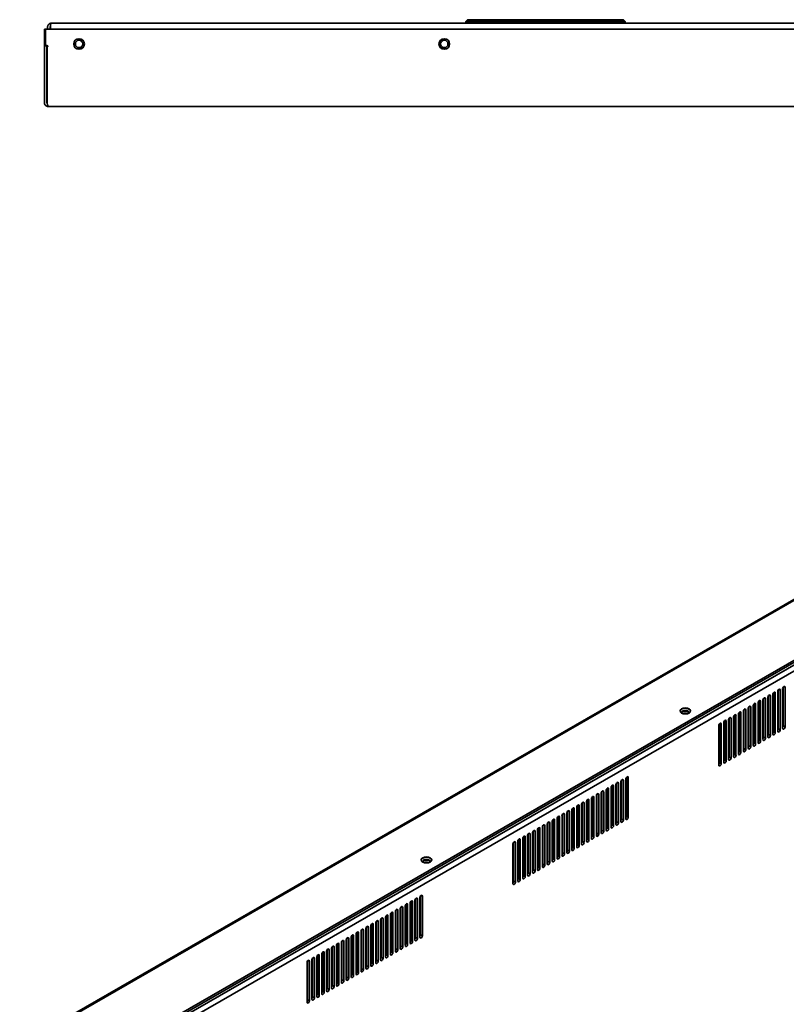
# Model space of a CAD drawing. Header units: millimetres. Extents: x 0 to 4667, y 0 to 3300.
# Tile 9 of 21: x 538 to 980, y 1069 to 1637. Entities that reach past the tile are written whole.
import ezdxf

# ---------------------------------------------------------------- set-up
doc = ezdxf.new("R2010")
doc.units = ezdxf.units.MM
doc.header["$LTSCALE"] = 11.111111
doc.layers.add('Sichtbare Kanten(ISO)', color=7, linetype='Continuous', lineweight=35)
doc.layers.add('Sichtbare tangentiale Kanten(ISO)', color=7, linetype='Continuous', lineweight=35)

msp = doc.modelspace()

# ---------------------------------------------------------------- linework, layer by layer
at = {"layer": 'Sichtbare Kanten(ISO)'}
for p, q in [((2061.88, 1635.05), (555.88, 1635.05)), ((795.83, 1637.05), (794.83, 1636.05)), ((794.83, 1636.05), (794.83, 1635.05)), ((794.83, 1636.05), (886.63, 1636.05)), ((795.83, 1637.05), (885.63, 1637.05)), ((886.63, 1636.05), (885.63, 1637.05)), ((886.63, 1635.05), (886.63, 1636.05)), ((551.88, 1631.55), (551.88, 1623.09)), ((552.63, 1631.55), (551.88, 1631.55)), ((552.63, 1631.55), (2065.13, 1631.55)), ((552.63, 1622.55), (552.63, 1631.55)), ((553.78, 1632.95), (553.78, 1631.55)), ((555.28, 1631.55), (555.28, 1632.95)), ((555.35, 1632.95), (555.35, 1631.55)), ((551.88, 1623.09), (551.88, 1622.72)), ((551.88, 1622.72), (551.88, 1621.95)), ((551.88, 1621.95), (551.88, 1621.55)), ((551.88, 1621.95), (553.38, 1621.95)), ((551.88, 1621.55), (551.88, 1589.15)), ((553.53, 1622.15), (553.03, 1622.15)), ((553.38, 1621.95), (553.38, 1622.15)), ((553.38, 1621.55), (553.38, 1621.95)), ((553.38, 1589.15), (553.38, 1621.55)), ((553.43, 1589.15), (553.43, 1621.01)), ((553.78, 1622.06), (553.78, 1621.44)), ((553.98, 1587.05), (2063.78, 1587.05)), ((1355.58, 1516.99), (287.76, 902.07)), ((1387.45, 1500.1), (317.95, 884.22)), ((1387.45, 1498.88), (317.95, 882.99)), ((972.08, 1249.04), (972.08, 1226.66)), ((973.14, 1226.05), (973.14, 1248.94)), ((974.55, 1249.75), (974.55, 1226.86)), ((974.91, 1250.66), (974.91, 1228.29)), ((975.97, 1227.68), (975.97, 1250.57)), ((977.38, 1251.38), (977.38, 1228.49)), ((977.74, 1252.29), (977.74, 1229.92)), ((978.8, 1229.31), (978.8, 1252.2)), ((963.24, 1243.24), (963.24, 1220.35)), ((963.59, 1244.15), (963.59, 1221.77)), ((964.65, 1221.16), (964.65, 1244.05)), ((966.07, 1244.87), (966.07, 1221.98)), ((966.42, 1245.78), (966.42, 1223.4)), ((967.48, 1222.79), (967.48, 1245.68)), ((968.9, 1246.5), (968.9, 1223.6)), ((969.25, 1247.41), (969.25, 1225.03)), ((970.31, 1224.42), (970.31, 1247.31)), ((971.73, 1248.12), (971.73, 1225.23)), ((952.28, 1237.63), (952.28, 1215.26)), ((953.34, 1214.65), (953.34, 1237.54)), ((954.76, 1238.35), (954.76, 1215.46)), ((955.11, 1239.26), (955.11, 1216.89)), ((956.17, 1216.28), (956.17, 1239.17)), ((957.58, 1239.98), (957.58, 1217.09)), ((957.94, 1240.89), (957.94, 1218.52)), ((959, 1217.9), (959, 1240.79)), ((960.41, 1241.61), (960.41, 1218.72)), ((960.77, 1242.52), (960.77, 1220.14)), ((961.83, 1219.53), (961.83, 1242.42)), ((943.44, 1231.84), (943.44, 1208.95)), ((943.8, 1232.75), (943.8, 1210.37)), ((944.86, 1209.76), (944.86, 1232.65)), ((946.27, 1233.47), (946.27, 1210.57)), ((946.62, 1234.38), (946.62, 1212)), ((947.68, 1211.39), (947.68, 1234.28)), ((949.1, 1235.09), (949.1, 1212.2)), ((949.45, 1236.01), (949.45, 1213.63)), ((950.51, 1213.02), (950.51, 1235.91)), ((951.93, 1236.72), (951.93, 1213.83)), ((940.61, 1230.21), (940.61, 1207.32)), ((940.97, 1231.12), (940.97, 1208.74)), ((942.03, 1208.13), (942.03, 1231.02)), ((884.52, 1198.61), (884.52, 1176.24)), ((885.58, 1175.63), (885.58, 1198.52)), ((887, 1199.33), (887, 1176.44)), ((887.35, 1200.24), (887.35, 1177.87)), ((888.41, 1177.26), (888.41, 1200.15)), ((873.21, 1192.1), (873.21, 1169.72)), ((875.68, 1192.82), (875.68, 1169.93)), ((876.04, 1193.73), (876.04, 1171.35)), ((877.1, 1170.74), (877.1, 1193.63)), ((878.51, 1194.45), (878.51, 1171.55)), ((878.87, 1195.36), (878.87, 1172.98)), ((879.93, 1172.37), (879.93, 1195.26)), ((881.34, 1196.07), (881.34, 1173.18)), ((881.69, 1196.99), (881.69, 1174.61)), ((882.75, 1174), (882.75, 1196.89)), ((884.17, 1197.7), (884.17, 1174.81)), ((864.72, 1187.21), (864.72, 1164.84)), ((865.78, 1164.23), (865.78, 1187.12)), ((867.2, 1187.93), (867.2, 1165.04)), ((867.55, 1188.84), (867.55, 1166.47)), ((868.61, 1165.85), (868.61, 1188.74)), ((870.03, 1189.56), (870.03, 1166.67)), ((870.38, 1190.47), (870.38, 1168.09)), ((871.44, 1167.48), (871.44, 1190.37)), ((872.85, 1191.19), (872.85, 1168.3)), ((874.27, 1169.11), (874.27, 1192)), ((853.41, 1180.7), (853.41, 1158.32)), ((855.88, 1181.42), (855.88, 1158.52)), ((856.24, 1182.33), (856.24, 1159.95)), ((857.3, 1159.34), (857.3, 1182.23)), ((858.71, 1183.04), (858.71, 1160.15)), ((859.07, 1183.96), (859.07, 1161.58)), ((860.13, 1160.97), (860.13, 1183.86)), ((861.54, 1184.67), (861.54, 1161.78)), ((861.89, 1185.58), (861.89, 1163.21)), ((862.96, 1162.6), (862.96, 1185.49)), ((864.37, 1186.3), (864.37, 1163.41)), ((844.92, 1175.81), (844.92, 1153.43)), ((845.98, 1152.82), (845.98, 1175.71)), ((847.4, 1176.53), (847.4, 1153.64)), ((847.75, 1177.44), (847.75, 1155.06)), ((848.81, 1154.45), (848.81, 1177.34)), ((850.23, 1178.16), (850.23, 1155.27)), ((850.58, 1179.07), (850.58, 1156.69)), ((851.64, 1156.08), (851.64, 1178.97)), ((853.06, 1179.79), (853.06, 1156.9)), ((854.47, 1157.71), (854.47, 1180.6)), ((836.09, 1170.01), (836.09, 1147.12)), ((836.44, 1170.93), (836.44, 1148.55)), ((837.5, 1147.94), (837.5, 1170.83)), ((838.91, 1171.64), (838.91, 1148.75)), ((839.27, 1172.55), (839.27, 1150.18)), ((840.33, 1149.57), (840.33, 1172.46)), ((841.74, 1173.27), (841.74, 1150.38)), ((842.1, 1174.18), (842.1, 1151.81)), ((843.16, 1151.2), (843.16, 1174.09)), ((844.57, 1174.9), (844.57, 1152.01)), ((825.12, 1164.41), (825.12, 1142.03)), ((826.19, 1141.42), (826.19, 1164.31)), ((827.6, 1165.13), (827.6, 1142.24)), ((827.95, 1166.04), (827.95, 1143.66)), ((829.01, 1143.05), (829.01, 1165.94)), ((830.43, 1166.76), (830.43, 1143.87)), ((830.78, 1167.67), (830.78, 1145.29)), ((831.84, 1144.68), (831.84, 1167.57)), ((833.26, 1168.39), (833.26, 1145.49)), ((833.61, 1169.3), (833.61, 1146.92)), ((834.67, 1146.31), (834.67, 1169.2)), ((821.94, 1161.87), (821.94, 1138.98)), ((822.3, 1162.78), (822.3, 1140.4)), ((823.36, 1139.79), (823.36, 1162.68)), ((824.77, 1163.5), (824.77, 1140.61)), ((765.85, 1130.28), (765.85, 1107.9)), ((766.91, 1107.29), (766.91, 1130.18)), ((768.33, 1130.99), (768.33, 1108.1)), ((768.68, 1131.91), (768.68, 1109.53)), ((769.74, 1108.92), (769.74, 1131.81)), ((757.01, 1124.48), (757.01, 1101.59)), ((757.37, 1125.39), (757.37, 1103.01)), ((758.43, 1102.4), (758.43, 1125.29)), ((759.84, 1126.11), (759.84, 1103.22)), ((760.19, 1127.02), (760.19, 1104.64)), ((761.26, 1104.03), (761.26, 1126.92)), ((762.67, 1127.74), (762.67, 1104.85)), ((763.02, 1128.65), (763.02, 1106.27)), ((764.08, 1105.66), (764.08, 1128.55)), ((765.5, 1129.37), (765.5, 1106.47)), ((746.05, 1118.88), (746.05, 1096.5)), ((747.11, 1095.89), (747.11, 1118.78)), ((748.53, 1119.59), (748.53, 1096.7)), ((748.88, 1120.5), (748.88, 1098.13)), ((749.94, 1097.52), (749.94, 1120.41)), ((751.36, 1121.22), (751.36, 1098.33)), ((751.71, 1122.13), (751.71, 1099.76)), ((752.77, 1099.15), (752.77, 1122.04)), ((754.18, 1122.85), (754.18, 1099.96)), ((754.54, 1123.76), (754.54, 1101.39)), ((755.6, 1100.77), (755.6, 1123.66)), ((737.21, 1113.08), (737.21, 1090.19)), ((737.57, 1113.99), (737.57, 1091.61)), ((738.63, 1091), (738.63, 1113.89)), ((740.04, 1114.71), (740.04, 1091.82)), ((740.4, 1115.62), (740.4, 1093.24)), ((741.46, 1092.63), (741.46, 1115.52)), ((742.87, 1116.34), (742.87, 1093.44)), ((743.22, 1117.25), (743.22, 1094.87)), ((744.28, 1094.26), (744.28, 1117.15)), ((745.7, 1117.96), (745.7, 1095.07)), ((726.25, 1107.47), (726.25, 1085.1)), ((727.31, 1084.49), (727.31, 1107.38)), ((728.73, 1108.19), (728.73, 1085.3)), ((729.08, 1109.1), (729.08, 1086.73)), ((730.14, 1086.12), (730.14, 1109.01)), ((731.56, 1109.82), (731.56, 1086.93)), ((731.91, 1110.73), (731.91, 1088.35)), ((732.97, 1087.74), (732.97, 1110.63)), ((734.39, 1111.45), (734.39, 1088.56)), ((734.74, 1112.36), (734.74, 1089.98)), ((735.8, 1089.37), (735.8, 1112.26)), ((717.41, 1101.68), (717.41, 1078.79)), ((717.77, 1102.59), (717.77, 1080.21)), ((718.83, 1079.6), (718.83, 1102.49)), ((720.24, 1103.31), (720.24, 1080.41)), ((720.6, 1104.22), (720.6, 1081.84)), ((721.66, 1081.23), (721.66, 1104.12)), ((723.07, 1104.93), (723.07, 1082.04)), ((723.43, 1105.85), (723.43, 1083.47)), ((724.49, 1082.86), (724.49, 1105.75)), ((725.9, 1106.56), (725.9, 1083.67)), ((706.45, 1096.07), (706.45, 1073.7)), ((707.52, 1073.09), (707.52, 1095.97)), ((708.93, 1096.79), (708.93, 1073.9)), ((709.28, 1097.7), (709.28, 1075.32)), ((710.34, 1074.71), (710.34, 1097.6)), ((711.76, 1098.42), (711.76, 1075.53)), ((712.11, 1099.33), (712.11, 1076.95)), ((713.17, 1076.34), (713.17, 1099.23)), ((714.59, 1100.05), (714.59, 1077.16)), ((714.94, 1100.96), (714.94, 1078.58)), ((716, 1077.97), (716, 1100.86)), ((703.27, 1093.53), (703.27, 1070.64)), ((703.63, 1094.44), (703.63, 1072.07)), ((704.69, 1071.46), (704.69, 1094.35)), ((706.1, 1095.16), (706.1, 1072.27))]:
    msp.add_line(p, q, dxfattribs=at)
for centre, radius in [((571.88, 1623.05), 3.05), ((571.88, 1623.05), 2.15), ((571.88, 1623.05), 2.12), ((782.38, 1623.05), 3.05), ((782.38, 1623.05), 2.15), ((782.38, 1623.05), 2.12)]:
    msp.add_circle(centre, radius, dxfattribs=at)
for centre, start, end in [((553.03, 1622.55), 180, 270), ((553.83, 1621.01), 112.0243, 180), ((553.53, 1621.75), 292.0243, 90)]:
    msp.add_arc(centre, 0.4, start, end, dxfattribs=at)
for centre, major_axis, ratio, start_param, end_param in [((972.43, 1248.53), (0.499, 0.867), 0.578093, 5.494998, 8.637446), ((975.26, 1250.16), (0.499, 0.867), 0.578093, 5.495, 8.637446), ((978.09, 1251.79), (0.499, 0.867), 0.578093, 5.495, 8.637446), ((963.95, 1243.65), (0.499, 0.867), 0.578093, 5.494998, 8.637446), ((966.78, 1245.27), (0.499, 0.867), 0.578093, 5.494998, 8.637446), ((969.6, 1246.9), (0.499, 0.867), 0.578093, 5.494998, 8.637446), ((921.29, 1238.38), (-3.05, 0), 0.575862, 3.19981, 6.224968), ((921.29, 1237.64), (2.15, 0), 0.575862, 5.992149, 9.715814), ((921.29, 1237.36), (-2.15, 0), 0.575862, 3.257408, 6.16737), ((921.22, 1237.07), (2.12, 0), 0.575862, 0.163873, 2.859767), ((952.63, 1237.13), (0.499, 0.867), 0.578093, 5.494998, 8.637446), ((955.46, 1238.76), (0.499, 0.867), 0.578093, 5.494998, 8.637446), ((958.29, 1240.39), (0.499, 0.867), 0.578093, 5.494998, 8.637446), ((961.12, 1242.02), (0.499, 0.867), 0.578093, 5.494998, 8.637446), ((921.22, 1235.84), (2.13, 0), 0.575862, 1.066196, 2.045665), ((944.15, 1232.24), (0.499, 0.867), 0.578093, 5.494998, 8.637446), ((946.98, 1233.87), (0.499, 0.867), 0.578093, 5.494998, 8.637446), ((949.81, 1235.5), (0.499, 0.867), 0.578093, 5.494998, 8.637446), ((941.32, 1230.61), (0.499, 0.867), 0.578093, 5.494998, 8.637446), ((971.37, 1226.25), (-0.499, -0.867), 0.578093, 1.307063, 2.355117), ((974.2, 1227.88), (-0.499, -0.867), 0.578093, 1.307063, 2.355114), ((975.26, 1227.27), (-0.499, -0.867), 0.578093, 5.495853, 8.638299), ((977.03, 1229.51), (-0.499, -0.867), 0.578093, 1.307063, 2.355114), ((978.09, 1228.9), (-0.499, -0.867), 0.578093, 5.495853, 8.638299), ((962.89, 1221.36), (-0.499, -0.867), 0.578093, 1.307063, 2.355117), ((963.95, 1220.75), (-0.499, -0.867), 0.578093, 5.495853, 8.638302), ((965.72, 1222.99), (-0.499, -0.867), 0.578093, 1.307063, 2.355117), ((966.78, 1222.38), (-0.499, -0.867), 0.578093, 5.495853, 8.638302), ((968.54, 1224.62), (-0.499, -0.867), 0.578093, 1.307063, 2.355117), ((969.6, 1224.01), (-0.499, -0.867), 0.578093, 5.495853, 8.638302), ((972.43, 1225.64), (-0.499, -0.867), 0.578093, 5.495853, 8.638302), ((951.57, 1214.85), (-0.499, -0.867), 0.578093, 1.307063, 2.355117), ((954.4, 1216.48), (-0.499, -0.867), 0.578093, 1.307063, 2.355117), ((955.46, 1215.87), (-0.499, -0.867), 0.578093, 5.495853, 8.638302), ((957.23, 1218.11), (-0.499, -0.867), 0.578093, 1.307063, 2.355117), ((958.29, 1217.5), (-0.499, -0.867), 0.578093, 5.495853, 8.638302), ((960.06, 1219.74), (-0.499, -0.867), 0.578093, 1.307063, 2.355117), ((961.12, 1219.13), (-0.499, -0.867), 0.578093, 5.495853, 8.638302), ((943.09, 1209.96), (-0.499, -0.867), 0.578093, 1.307063, 2.355117), ((944.15, 1209.35), (-0.499, -0.867), 0.578093, 5.495853, 8.638302), ((945.92, 1211.59), (-0.499, -0.867), 0.578093, 1.307063, 2.355117), ((946.98, 1210.98), (-0.499, -0.867), 0.578093, 5.495853, 8.638302), ((948.74, 1213.22), (-0.499, -0.867), 0.578093, 1.307063, 2.355117), ((949.81, 1212.61), (-0.499, -0.867), 0.578093, 5.495853, 8.638302), ((952.63, 1214.24), (-0.499, -0.867), 0.578093, 5.495853, 8.638302), ((940.26, 1208.33), (-0.499, -0.867), 0.578093, 1.307063, 2.355117), ((941.32, 1207.72), (-0.499, -0.867), 0.578093, 5.495853, 8.638302), ((884.88, 1198.11), (0.499, 0.867), 0.578093, 5.495, 8.637446), ((887.7, 1199.74), (0.499, 0.867), 0.578093, 5.495, 8.637446), ((873.56, 1191.6), (0.499, 0.867), 0.578093, 5.495, 8.637446), ((876.39, 1193.22), (0.499, 0.867), 0.578093, 5.495, 8.637446), ((879.22, 1194.85), (0.499, 0.867), 0.578093, 5.495, 8.637446), ((882.05, 1196.48), (0.499, 0.867), 0.578093, 5.495, 8.637446), ((865.08, 1186.71), (0.499, 0.867), 0.578093, 5.495, 8.637446), ((867.9, 1188.34), (0.499, 0.867), 0.578093, 5.495, 8.637446), ((870.73, 1189.97), (0.499, 0.867), 0.578093, 5.495, 8.637446), ((853.76, 1180.19), (0.499, 0.867), 0.578093, 5.494998, 8.637446), ((856.59, 1181.82), (0.499, 0.867), 0.578093, 5.495, 8.637446), ((859.42, 1183.45), (0.499, 0.867), 0.578093, 5.495, 8.637446), ((862.25, 1185.08), (0.499, 0.867), 0.578093, 5.495, 8.637446), ((845.28, 1175.31), (0.499, 0.867), 0.578093, 5.494998, 8.637446), ((848.11, 1176.94), (0.499, 0.867), 0.578093, 5.494998, 8.637446), ((850.93, 1178.57), (0.499, 0.867), 0.578093, 5.494998, 8.637446), ((883.81, 1175.83), (-0.499, -0.867), 0.578093, 1.307063, 2.355114), ((884.88, 1175.22), (-0.499, -0.867), 0.578093, 5.495853, 8.638299), ((886.64, 1177.46), (-0.499, -0.867), 0.578093, 1.307063, 2.355114), ((887.7, 1176.85), (-0.499, -0.867), 0.578093, 5.495853, 8.638299), ((833.96, 1168.79), (0.499, 0.867), 0.578093, 5.494998, 8.637446), ((836.79, 1170.42), (0.499, 0.867), 0.578093, 5.494998, 8.637446), ((839.62, 1172.05), (0.499, 0.867), 0.578093, 5.494998, 8.637446), ((842.45, 1173.68), (0.499, 0.867), 0.578093, 5.494998, 8.637446), ((872.5, 1169.31), (-0.499, -0.867), 0.578093, 1.307063, 2.355114), ((875.33, 1170.94), (-0.499, -0.867), 0.578093, 1.307063, 2.355114), ((876.39, 1170.33), (-0.499, -0.867), 0.578093, 5.495853, 8.638299), ((878.16, 1172.57), (-0.499, -0.867), 0.578093, 1.307063, 2.355114), ((879.22, 1171.96), (-0.499, -0.867), 0.578093, 5.495853, 8.638299), ((880.99, 1174.2), (-0.499, -0.867), 0.578093, 1.307063, 2.355114), ((882.05, 1173.59), (-0.499, -0.867), 0.578093, 5.495853, 8.638299), ((825.48, 1163.91), (0.499, 0.867), 0.578093, 5.494998, 8.637446), ((828.31, 1165.53), (0.499, 0.867), 0.578093, 5.494998, 8.637446), ((831.14, 1167.16), (0.499, 0.867), 0.578093, 5.494998, 8.637446), ((864.02, 1164.43), (-0.499, -0.867), 0.578093, 1.307063, 2.355114), ((865.08, 1163.82), (-0.499, -0.867), 0.578093, 5.495853, 8.638299), ((866.84, 1166.06), (-0.499, -0.867), 0.578093, 1.307063, 2.355114), ((867.9, 1165.45), (-0.499, -0.867), 0.578093, 5.495853, 8.638299), ((869.67, 1167.69), (-0.499, -0.867), 0.578093, 1.307063, 2.355114), ((870.73, 1167.08), (-0.499, -0.867), 0.578093, 5.495853, 8.638299), ((873.56, 1168.7), (-0.499, -0.867), 0.578093, 5.495853, 8.638299), ((822.65, 1162.28), (0.499, 0.867), 0.578093, 5.494998, 8.637446), ((852.7, 1157.91), (-0.499, -0.867), 0.578093, 1.307063, 2.355117), ((855.53, 1159.54), (-0.499, -0.867), 0.578093, 1.307063, 2.355114), ((856.59, 1158.93), (-0.499, -0.867), 0.578093, 5.495853, 8.638299), ((858.36, 1161.17), (-0.499, -0.867), 0.578093, 1.307063, 2.355114), ((859.42, 1160.56), (-0.499, -0.867), 0.578093, 5.495853, 8.638299), ((861.19, 1162.8), (-0.499, -0.867), 0.578093, 1.307063, 2.355114), ((862.25, 1162.19), (-0.499, -0.867), 0.578093, 5.495853, 8.638299), ((772.09, 1152.46), (-3.05, 0), 0.575862, 3.19981, 6.224968), ((772.09, 1151.72), (2.15, 0), 0.575862, 5.992149, 9.715814), ((772.09, 1151.44), (-2.15, 0), 0.575862, 3.257408, 6.16737), ((772.09, 1151.11), (2.12, 0), 0.575862, 0.228911, 2.912682), ((844.22, 1153.03), (-0.499, -0.867), 0.578093, 1.307063, 2.355117), ((845.28, 1152.42), (-0.499, -0.867), 0.578093, 5.495853, 8.638302), ((847.05, 1154.66), (-0.499, -0.867), 0.578093, 1.307063, 2.355117), ((848.11, 1154.05), (-0.499, -0.867), 0.578093, 5.495853, 8.638302), ((849.87, 1156.28), (-0.499, -0.867), 0.578093, 1.307063, 2.355117), ((850.93, 1155.67), (-0.499, -0.867), 0.578093, 5.495853, 8.638302), ((853.76, 1157.3), (-0.499, -0.867), 0.578093, 5.495853, 8.638302), ((772.09, 1149.88), (2.13, 0), 0.575862, 1.125341, 2.016252), ((832.9, 1146.51), (-0.499, -0.867), 0.578093, 1.307063, 2.355117), ((835.73, 1148.14), (-0.499, -0.867), 0.578093, 1.307063, 2.355117), ((836.79, 1147.53), (-0.499, -0.867), 0.578093, 5.495853, 8.638302), ((838.56, 1149.77), (-0.499, -0.867), 0.578093, 1.307063, 2.355117), ((839.62, 1149.16), (-0.499, -0.867), 0.578093, 5.495853, 8.638302), ((841.39, 1151.4), (-0.499, -0.867), 0.578093, 1.307063, 2.355117), ((842.45, 1150.79), (-0.499, -0.867), 0.578093, 5.495853, 8.638302), ((824.42, 1141.63), (-0.499, -0.867), 0.578093, 1.307063, 2.355117), ((825.48, 1141.01), (-0.499, -0.867), 0.578093, 5.495853, 8.638302), ((827.25, 1143.25), (-0.499, -0.867), 0.578093, 1.307063, 2.355117), ((828.31, 1142.64), (-0.499, -0.867), 0.578093, 5.495853, 8.638302), ((830.07, 1144.88), (-0.499, -0.867), 0.578093, 1.307063, 2.355117), ((831.14, 1144.27), (-0.499, -0.867), 0.578093, 5.495853, 8.638302), ((833.96, 1145.9), (-0.499, -0.867), 0.578093, 5.495853, 8.638302), ((821.59, 1140), (-0.499, -0.867), 0.578093, 1.307063, 2.355117), ((822.65, 1139.39), (-0.499, -0.867), 0.578093, 5.495853, 8.638302), ((766.21, 1129.77), (0.499, 0.867), 0.578093, 5.495, 8.637446), ((769.03, 1131.4), (0.499, 0.867), 0.578093, 5.495, 8.637446), ((754.89, 1123.26), (0.499, 0.867), 0.578093, 5.495, 8.637446), ((757.72, 1124.89), (0.499, 0.867), 0.578093, 5.495, 8.637446), ((760.55, 1126.52), (0.499, 0.867), 0.578093, 5.495, 8.637446), ((763.38, 1128.14), (0.499, 0.867), 0.578093, 5.495, 8.637446), ((746.41, 1118.37), (0.499, 0.867), 0.578093, 5.495, 8.637446), ((749.23, 1120), (0.499, 0.867), 0.578093, 5.495, 8.637446), ((752.06, 1121.63), (0.499, 0.867), 0.578093, 5.495, 8.637446), ((735.09, 1111.86), (0.499, 0.867), 0.578093, 5.494998, 8.637446), ((737.92, 1113.49), (0.499, 0.867), 0.578093, 5.495, 8.637446), ((740.75, 1115.11), (0.499, 0.867), 0.578093, 5.495, 8.637446), ((743.58, 1116.74), (0.499, 0.867), 0.578093, 5.495, 8.637446), ((726.61, 1106.97), (0.499, 0.867), 0.578093, 5.494998, 8.637446), ((729.44, 1108.6), (0.499, 0.867), 0.578093, 5.494998, 8.637446), ((732.26, 1110.23), (0.499, 0.867), 0.578093, 5.494998, 8.637446), ((765.14, 1107.49), (-0.499, -0.867), 0.578093, 1.307063, 2.355114), ((766.21, 1106.88), (-0.499, -0.867), 0.578093, 5.495853, 8.638299), ((767.97, 1109.12), (-0.499, -0.867), 0.578093, 1.307063, 2.355114), ((769.03, 1108.51), (-0.499, -0.867), 0.578093, 5.495853, 8.638299), ((715.29, 1100.45), (0.499, 0.867), 0.578093, 5.494998, 8.637446), ((718.12, 1102.08), (0.499, 0.867), 0.578093, 5.494998, 8.637446), ((720.95, 1103.71), (0.499, 0.867), 0.578093, 5.494998, 8.637446), ((723.78, 1105.34), (0.499, 0.867), 0.578093, 5.494998, 8.637446), ((753.83, 1100.98), (-0.499, -0.867), 0.578093, 1.307063, 2.355114), ((756.66, 1102.61), (-0.499, -0.867), 0.578093, 1.307063, 2.355114), ((757.72, 1102), (-0.499, -0.867), 0.578093, 5.495853, 8.638299), ((759.49, 1104.23), (-0.499, -0.867), 0.578093, 1.307063, 2.355114), ((760.55, 1103.62), (-0.499, -0.867), 0.578093, 5.495853, 8.638299), ((762.32, 1105.86), (-0.499, -0.867), 0.578093, 1.307063, 2.355114), ((763.38, 1105.25), (-0.499, -0.867), 0.578093, 5.495853, 8.638299), ((706.81, 1095.57), (0.499, 0.867), 0.578093, 5.494998, 8.637446), ((709.64, 1097.2), (0.499, 0.867), 0.578093, 5.494998, 8.637446), ((712.47, 1098.83), (0.499, 0.867), 0.578093, 5.494998, 8.637446), ((745.35, 1096.09), (-0.499, -0.867), 0.578093, 1.307063, 2.355114), ((746.41, 1095.48), (-0.499, -0.867), 0.578093, 5.495853, 8.638299), ((748.17, 1097.72), (-0.499, -0.867), 0.578093, 1.307063, 2.355114), ((749.23, 1097.11), (-0.499, -0.867), 0.578093, 5.495853, 8.638299), ((751, 1099.35), (-0.499, -0.867), 0.578093, 1.307063, 2.355114), ((752.06, 1098.74), (-0.499, -0.867), 0.578093, 5.495853, 8.638299), ((754.89, 1100.37), (-0.499, -0.867), 0.578093, 5.495853, 8.638299), ((703.98, 1093.94), (0.499, 0.867), 0.578093, 5.494998, 8.637446), ((734.03, 1089.58), (-0.499, -0.867), 0.578093, 1.307063, 2.355117), ((736.86, 1091.2), (-0.499, -0.867), 0.578093, 1.307063, 2.355114), ((737.92, 1090.59), (-0.499, -0.867), 0.578093, 5.495853, 8.638299), ((739.69, 1092.83), (-0.499, -0.867), 0.578093, 1.307063, 2.355114), ((740.75, 1092.22), (-0.499, -0.867), 0.578093, 5.495853, 8.638299), ((742.52, 1094.46), (-0.499, -0.867), 0.578093, 1.307063, 2.355114), ((743.58, 1093.85), (-0.499, -0.867), 0.578093, 5.495853, 8.638299), ((725.55, 1084.69), (-0.499, -0.867), 0.578093, 1.307063, 2.355117), ((726.61, 1084.08), (-0.499, -0.867), 0.578093, 5.495853, 8.638302), ((728.38, 1086.32), (-0.499, -0.867), 0.578093, 1.307063, 2.355117), ((729.44, 1085.71), (-0.499, -0.867), 0.578093, 5.495853, 8.638302), ((731.2, 1087.95), (-0.499, -0.867), 0.578093, 1.307063, 2.355117), ((732.26, 1087.34), (-0.499, -0.867), 0.578093, 5.495853, 8.638302), ((735.09, 1088.96), (-0.499, -0.867), 0.578093, 5.495853, 8.638302), ((714.23, 1078.17), (-0.499, -0.867), 0.578093, 1.307063, 2.355117), ((717.06, 1079.8), (-0.499, -0.867), 0.578093, 1.307063, 2.355117), ((718.12, 1079.19), (-0.499, -0.867), 0.578093, 5.495853, 8.638302), ((719.89, 1081.43), (-0.499, -0.867), 0.578093, 1.307063, 2.355117), ((720.95, 1080.82), (-0.499, -0.867), 0.578093, 5.495853, 8.638302), ((722.72, 1083.06), (-0.499, -0.867), 0.578093, 1.307063, 2.355117), ((723.78, 1082.45), (-0.499, -0.867), 0.578093, 5.495853, 8.638302), ((705.75, 1073.29), (-0.499, -0.867), 0.578093, 1.307063, 2.355117), ((706.81, 1072.68), (-0.499, -0.867), 0.578093, 5.495853, 8.638302), ((708.58, 1074.92), (-0.499, -0.867), 0.578093, 1.307063, 2.355117), ((709.64, 1074.31), (-0.499, -0.867), 0.578093, 5.495853, 8.638302), ((711.4, 1076.55), (-0.499, -0.867), 0.578093, 1.307063, 2.355117), ((712.47, 1075.93), (-0.499, -0.867), 0.578093, 5.495853, 8.638302), ((715.29, 1077.56), (-0.499, -0.867), 0.578093, 5.495853, 8.638302), ((702.92, 1071.66), (-0.499, -0.867), 0.578093, 1.307063, 2.355117), ((703.98, 1071.05), (-0.499, -0.867), 0.578093, 5.495853, 8.638302)]:
    msp.add_ellipse(centre, major_axis=major_axis, ratio=ratio, start_param=start_param, end_param=end_param, dxfattribs=at)
for centre in [(921.29, 1238.58), (772.09, 1152.66)]:
    msp.add_ellipse(centre, major_axis=(3.05, 0), ratio=0.575862, dxfattribs=at)
for points, knots in [([(555.88, 1635.05), (555.77, 1635.05), (555.67, 1635.04), (555.45, 1635.01), (555.35, 1634.98), (555.14, 1634.92), (555.04, 1634.88), (554.84, 1634.78), (554.75, 1634.72), (554.57, 1634.6), (554.49, 1634.52), (554.33, 1634.37), (554.26, 1634.29), (554.13, 1634.11), (554.07, 1634.01), (553.97, 1633.82), (553.92, 1633.71), (553.85, 1633.5), (553.83, 1633.39), (553.79, 1633.17), (553.78, 1633.06), (553.78, 1632.95)], [0, 0, 0, 0, 0.1, 0.1, 0.2, 0.2, 0.3, 0.3, 0.4, 0.4, 0.5, 0.5, 0.6, 0.6, 0.7, 0.7, 0.8, 0.8, 0.9, 0.9, 1, 1, 1, 1]), ([(555.35, 1632.95), (555.35, 1633.06), (555.36, 1633.17), (555.36, 1633.39), (555.37, 1633.5), (555.39, 1633.71), (555.4, 1633.82), (555.43, 1634.01), (555.44, 1634.11), (555.48, 1634.29), (555.49, 1634.37), (555.53, 1634.52), (555.55, 1634.6), (555.6, 1634.72), (555.62, 1634.78), (555.67, 1634.88), (555.7, 1634.92), (555.75, 1634.98), (555.78, 1635.01), (555.83, 1635.04), (555.86, 1635.05), (555.88, 1635.05)], [0, 0, 0, 0, 0.1, 0.1, 0.2, 0.2, 0.3, 0.3, 0.4, 0.4, 0.5, 0.5, 0.6, 0.6, 0.7, 0.7, 0.8, 0.8, 0.9, 0.9, 1, 1, 1, 1]), ([(555.28, 1632.95), (555.28, 1632.98), (555.29, 1633.01), (555.29, 1633.05), (555.3, 1633.07), (555.3, 1633.1), (555.31, 1633.13), (555.32, 1633.16), (555.33, 1633.2), (555.35, 1633.23), (555.35, 1633.23), (555.36, 1633.24), (555.36, 1633.24)], [0, 0, 0, 0, 0.1, 0.1, 0.1, 0.1902394, 0.1902394, 0.1902394, 0.3, 0.3, 0.3, 0.3191123, 0.3191123, 0.3191123, 0.3191123]), ([(551.88, 1589.15), (551.88, 1589.03), (551.89, 1588.91), (551.91, 1588.79), (551.93, 1588.67), (551.97, 1588.56), (552, 1588.45), (552.01, 1588.44), (552.01, 1588.42), (552.02, 1588.41), (552.05, 1588.31), (552.1, 1588.22), (552.15, 1588.13), (552.2, 1588.03), (552.27, 1587.93), (552.34, 1587.85), (552.36, 1587.82), (552.38, 1587.79), (552.4, 1587.77), (552.45, 1587.71), (552.51, 1587.66), (552.56, 1587.6), (552.64, 1587.53), (552.73, 1587.46), (552.82, 1587.41), (552.9, 1587.35), (553, 1587.29), (553.09, 1587.25), (553.1, 1587.25), (553.11, 1587.24), (553.12, 1587.24), (553.2, 1587.2), (553.29, 1587.17), (553.38, 1587.14), (553.48, 1587.11), (553.58, 1587.09), (553.68, 1587.07), (553.78, 1587.06), (553.88, 1587.05), (553.98, 1587.05)], [0, 0, 0, 0, 0.1, 0.1, 0.1, 0.2, 0.2, 0.2, 0.210437, 0.210437, 0.210437, 0.3, 0.3, 0.3, 0.4, 0.4, 0.4, 0.430216, 0.430216, 0.430216, 0.5, 0.5, 0.5, 0.6, 0.6, 0.6, 0.7, 0.7, 0.7, 0.708474, 0.708474, 0.708474, 0.8, 0.8, 0.8, 0.9, 0.9, 0.9, 1, 1, 1, 1]), ([(553.54, 1588.75), (553.49, 1588.8), (553.46, 1588.86), (553.42, 1588.94), (553.41, 1588.98), (553.39, 1589.05), (553.39, 1589.07), (553.38, 1589.11), (553.38, 1589.13), (553.38, 1589.15)], [-0.0510985, -0.0510985, -0.0510985, -0.0510985, -0.02795165, -0.02795165, -0.01290975, -0.01290975, -0.00629655, -0.00629655, 0, 0, 0, 0]), ([(553.98, 1587.05), (553.98, 1587.05), (553.98, 1587.06), (553.97, 1587.1), (553.96, 1587.12), (553.95, 1587.19), (553.94, 1587.24), (553.91, 1587.34), (553.89, 1587.4), (553.86, 1587.53), (553.84, 1587.6), (553.8, 1587.76), (553.78, 1587.84), (553.73, 1588.02), (553.7, 1588.11), (553.65, 1588.31), (553.63, 1588.41), (553.57, 1588.62), (553.55, 1588.72), (553.49, 1588.93), (553.46, 1589.04), (553.43, 1589.15)], [0, 0, 0, 0, 0.1, 0.1, 0.2, 0.2, 0.3, 0.3, 0.4, 0.4, 0.5, 0.5, 0.6, 0.6, 0.7, 0.7, 0.8, 0.8, 0.9, 0.9, 1, 1, 1, 1])]:
    msp.add_open_spline(points, degree=3, knots=knots, dxfattribs=at)
at = {"layer": 'Sichtbare tangentiale Kanten(ISO)'}
for p, q in [((288.54, 901.81), (1356.9, 1517.04)), ((320.87, 883.21), (1386.52, 1496.87)), ((322.73, 880.85), (1387.63, 1494.09)), ((972.43, 1249.35), (973.14, 1248.94)), ((975.26, 1250.98), (975.97, 1250.57)), ((978.09, 1252.6), (978.8, 1252.2)), ((963.94, 1244.46), (964.65, 1244.05)), ((966.77, 1246.09), (967.48, 1245.68)), ((969.6, 1247.72), (970.31, 1247.31)), ((952.63, 1237.95), (953.34, 1237.54)), ((955.46, 1239.57), (956.17, 1239.17)), ((958.29, 1241.2), (959, 1240.79)), ((961.12, 1242.83), (961.83, 1242.42)), ((944.15, 1233.06), (944.86, 1232.65)), ((946.97, 1234.69), (947.68, 1234.28)), ((949.8, 1236.32), (950.51, 1235.91)), ((941.32, 1231.43), (942.03, 1231.02)), ((972.08, 1226.66), (973.14, 1226.05)), ((974.91, 1228.29), (975.97, 1227.68)), ((977.74, 1229.92), (978.8, 1229.31)), ((963.59, 1221.77), (964.65, 1221.16)), ((966.42, 1223.4), (967.48, 1222.79)), ((969.25, 1225.03), (970.31, 1224.42)), ((952.28, 1215.26), (953.34, 1214.65)), ((955.11, 1216.89), (956.17, 1216.28)), ((957.94, 1218.52), (959, 1217.9)), ((960.77, 1220.14), (961.83, 1219.53)), ((943.8, 1210.37), (944.86, 1209.76)), ((946.62, 1212), (947.68, 1211.39)), ((949.45, 1213.63), (950.51, 1213.02)), ((940.97, 1208.74), (942.03, 1208.13)), ((884.87, 1198.93), (885.58, 1198.52)), ((887.7, 1200.55), (888.41, 1200.15)), ((873.56, 1192.41), (874.27, 1192)), ((876.39, 1194.04), (877.1, 1193.63)), ((879.22, 1195.67), (879.93, 1195.26)), ((882.04, 1197.3), (882.75, 1196.89)), ((865.07, 1187.52), (865.78, 1187.12)), ((867.9, 1189.15), (868.61, 1188.74)), ((870.73, 1190.78), (871.44, 1190.37)), ((853.76, 1181.01), (854.47, 1180.6)), ((856.59, 1182.64), (857.3, 1182.23)), ((859.42, 1184.27), (860.13, 1183.86)), ((862.24, 1185.9), (862.96, 1185.49)), ((845.27, 1176.12), (845.98, 1175.71)), ((848.1, 1177.75), (848.81, 1177.34)), ((850.93, 1179.38), (851.64, 1178.97)), ((884.52, 1176.24), (885.58, 1175.63)), ((887.35, 1177.87), (888.41, 1177.26)), ((833.96, 1169.61), (834.67, 1169.2)), ((836.79, 1171.24), (837.5, 1170.83)), ((839.62, 1172.87), (840.33, 1172.46)), ((842.45, 1174.49), (843.16, 1174.09)), ((873.21, 1169.72), (874.27, 1169.11)), ((876.04, 1171.35), (877.1, 1170.74)), ((878.87, 1172.98), (879.93, 1172.37)), ((881.69, 1174.61), (882.75, 1174)), ((825.48, 1164.72), (826.19, 1164.31)), ((828.3, 1166.35), (829.01, 1165.94)), ((831.13, 1167.98), (831.84, 1167.57)), ((864.72, 1164.84), (865.78, 1164.23)), ((867.55, 1166.47), (868.61, 1165.85)), ((870.38, 1168.09), (871.44, 1167.48)), ((822.65, 1163.09), (823.36, 1162.68)), ((853.41, 1158.32), (854.47, 1157.71)), ((856.24, 1159.95), (857.3, 1159.34)), ((859.07, 1161.58), (860.13, 1160.97)), ((861.89, 1163.21), (862.96, 1162.6)), ((844.92, 1153.43), (845.98, 1152.82)), ((847.75, 1155.06), (848.81, 1154.45)), ((850.58, 1156.69), (851.64, 1156.08)), ((833.61, 1146.92), (834.67, 1146.31)), ((836.44, 1148.55), (837.5, 1147.94)), ((839.27, 1150.18), (840.33, 1149.57)), ((842.1, 1151.81), (843.16, 1151.2)), ((825.12, 1142.03), (826.19, 1141.42)), ((827.95, 1143.66), (829.01, 1143.05)), ((830.78, 1145.29), (831.84, 1144.68)), ((822.3, 1140.4), (823.36, 1139.79)), ((766.2, 1130.59), (766.91, 1130.18)), ((769.03, 1132.22), (769.74, 1131.81)), ((754.89, 1124.07), (755.6, 1123.66)), ((757.72, 1125.7), (758.43, 1125.29)), ((760.55, 1127.33), (761.26, 1126.92)), ((763.37, 1128.96), (764.08, 1128.55)), ((746.4, 1119.19), (747.11, 1118.78)), ((749.23, 1120.82), (749.94, 1120.41)), ((752.06, 1122.44), (752.77, 1122.04)), ((735.09, 1112.67), (735.8, 1112.26)), ((737.92, 1114.3), (738.63, 1113.89)), ((740.75, 1115.93), (741.46, 1115.52)), ((743.57, 1117.56), (744.28, 1117.15)), ((726.6, 1107.79), (727.31, 1107.38)), ((729.43, 1109.41), (730.14, 1109.01)), ((732.26, 1111.04), (732.97, 1110.63)), ((765.85, 1107.9), (766.91, 1107.29)), ((768.68, 1109.53), (769.74, 1108.92)), ((715.29, 1101.27), (716, 1100.86)), ((718.12, 1102.9), (718.83, 1102.49)), ((720.95, 1104.53), (721.66, 1104.12)), ((723.78, 1106.16), (724.49, 1105.75)), ((754.54, 1101.39), (755.6, 1100.77)), ((757.37, 1103.01), (758.43, 1102.4)), ((760.19, 1104.64), (761.26, 1104.03)), ((763.02, 1106.27), (764.08, 1105.66)), ((706.8, 1096.38), (707.52, 1095.97)), ((709.63, 1098.01), (710.34, 1097.6)), ((712.46, 1099.64), (713.17, 1099.23)), ((746.05, 1096.5), (747.11, 1095.89)), ((748.88, 1098.13), (749.94, 1097.52)), ((751.71, 1099.76), (752.77, 1099.15)), ((703.98, 1094.76), (704.69, 1094.35)), ((734.74, 1089.98), (735.8, 1089.37)), ((737.57, 1091.61), (738.63, 1091)), ((740.4, 1093.24), (741.46, 1092.63)), ((743.22, 1094.87), (744.28, 1094.26)), ((726.25, 1085.1), (727.31, 1084.49)), ((729.08, 1086.73), (730.14, 1086.12)), ((731.91, 1088.35), (732.97, 1087.74)), ((714.94, 1078.58), (716, 1077.97)), ((717.77, 1080.21), (718.83, 1079.6)), ((720.6, 1081.84), (721.66, 1081.23)), ((723.43, 1083.47), (724.49, 1082.86)), ((706.45, 1073.7), (707.52, 1073.09)), ((709.28, 1075.32), (710.34, 1074.71)), ((712.11, 1076.95), (713.17, 1076.34)), ((703.63, 1072.07), (704.69, 1071.46))]:
    msp.add_line(p, q, dxfattribs=at)

doc.saveas('drawing.dxf')
